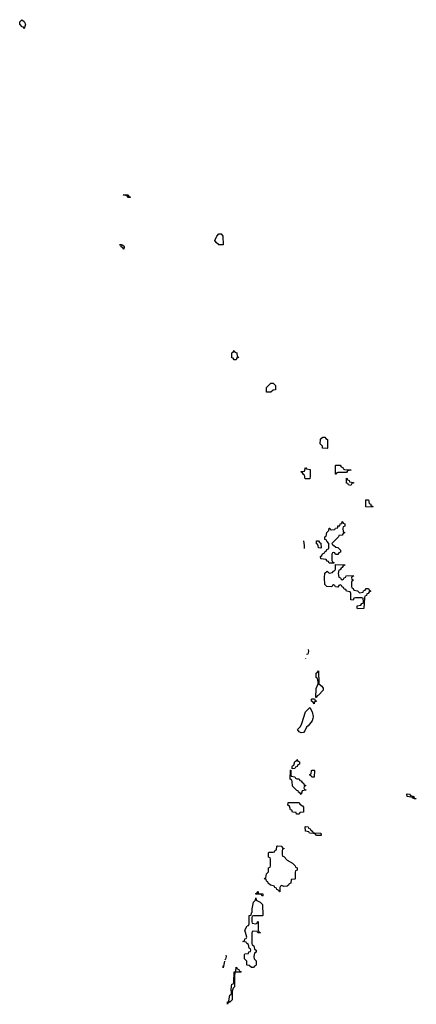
# Model space of a CAD drawing. Header units: inches. Extents: x 2710028 to 2964570, y 496606 to 722708.
# Tile 47 of 228: x 2710028 to 2713694, y 701829 to 710931. Entities that reach past the tile are written whole.
import ezdxf

# ---------------------------------------------------------------- set-up
doc = ezdxf.new("R2010")
doc.units = ezdxf.units.IN
doc.header["$MEASUREMENT"] = 0
doc.layers.add('C7710', color=7, linetype='Continuous')
doc.layers.add('C7711', color=7, linetype='Continuous')

msp = doc.modelspace()

# ---------------------------------------------------------------- linework, layer by layer
at = {"layer": 'C7710', "color": 6}
for points in [[(2711030, 709286), (2711022, 709302), (2710986, 709310), (2710990, 709314), (2711030, 709312), (2711038, 709298), (2711050, 709294), (2711050, 709286)], [(2711910, 708849.2), (2711869.7, 708849.7), (2711845.2, 708870), (2711833.2, 708890), (2711849.1, 708930.9), (2711870, 708951.3), (2711890, 708952), (2711906.8, 708930)], [(2710990, 708809.2), (2710982, 708822), (2710966.6, 708830), (2710968.4, 708848.4), (2710949, 708851), (2710974, 708850), (2710990, 708842), (2710994.8, 708830)], [(2712010, 707788), (2712002, 707802), (2711990, 707806), (2711988.9, 707851.1), (2712002, 707858), (2712010, 707874), (2712018, 707858), (2712034, 707850), (2712038, 707818), (2712051.3, 707811.3), (2712046, 707806), (2712034, 707806), (2712030, 707788)], [(2712310, 707488), (2712308.7, 707530), (2712348, 707572), (2712370, 707571.3), (2712391, 707550), (2712392, 707510), (2712370, 707506), (2712350, 707488)], [(2712870, 706966), (2712826, 706970), (2712826, 706990), (2712806, 707010), (2712808.4, 707051.6), (2712816.4, 707063.6), (2712828.7, 707071.3), (2712850, 707071), (2712858, 707058), (2712872, 707050), (2712874, 706970)], [(2712667.3, 706687.3), (2712662, 706722), (2712650, 706726), (2712642, 706742), (2712626, 706750), (2712630, 706754), (2712662, 706758), (2712670, 706792), (2712678, 706778), (2712711.6, 706771.6), (2712714, 706710), (2712710, 706688)], [(2712950, 706729), (2712946, 706730), (2712946, 706810), (2712950, 706814), (2712990, 706814), (2712998, 706798), (2713014, 706790), (2713018, 706778), (2713030, 706774), (2713092, 706770), (2713090, 706766), (2713058, 706762), (2713050, 706746), (2712970, 706746), (2712958, 706742)], [(2713090, 706626), (2713066, 706630), (2713062, 706642), (2713050, 706646), (2713047.3, 706692.7), (2713054, 706690), (2713058, 706678), (2713074, 706670), (2713078, 706658), (2713112.7, 706652.7), (2713112.7, 706647.3), (2713098, 706642)], [(2713290, 706426), (2713228.9, 706428.9), (2713227.3, 706492.7), (2713251.1, 706491.1), (2713258, 706458), (2713270, 706454), (2713278, 706438), (2713292.7, 706432.7)], [(2712970, 705986), (2712947.3, 705987.3), (2712942, 706002), (2712930, 706006), (2712918, 706002), (2712914, 705990), (2712912.7, 705932.7), (2712918, 705918), (2712934, 705910), (2712930, 705906), (2712887.3, 705907.3), (2712882, 705922), (2712870, 705926), (2712862, 705942), (2712810, 705948), (2712808, 705970), (2712822, 705978), (2712827.3, 705992.7), (2712842, 705998), (2712847.3, 706012.7), (2712862, 706018), (2712867.3, 706032.7), (2712882, 706038), (2712886, 706050), (2712886, 706090), (2712866, 706110), (2712862, 706122), (2712850, 706126), (2712848, 706150), (2712862, 706158), (2712868.4, 706191.6), (2712886, 706210), (2712888, 706230), (2712894, 706230), (2712898, 706218), (2712910, 706214), (2712942, 706218), (2712946, 706230), (2712967.3, 706232.7), (2712970, 706251.3), (2712987.3, 706252.7), (2712988.7, 706270), (2713006, 706274), (2713010, 706291), (2713018, 706278), (2713032, 706270), (2713032, 706250), (2713018, 706242), (2713014, 706230), (2713018, 706198), (2713032, 706190), (2713018, 706182), (2713010, 706166), (2712978, 706162), (2712974, 706150), (2712914, 706090), (2712918, 706078), (2712930, 706074), (2712950, 706054), (2712970, 706052), (2712992.7, 706027.3), (2712992.7, 706007.3), (2712978, 706002)], [(2712810, 706046), (2712788.7, 706050), (2712788, 706068), (2712782, 706082), (2712770, 706086), (2712770, 706114), (2712790, 706114), (2712798, 706098), (2712811.6, 706091.6), (2712814, 706050)], [(2713010, 705754), (2713022, 705758), (2713027.3, 705772.7), (2713042, 705778), (2713046, 705790), (2713110, 705794), (2713112.7, 705787.3), (2713098, 705782), (2713094, 705770), (2713098, 705758), (2713114, 705750), (2713098, 705742), (2713094, 705730), (2713094, 705690), (2713098, 705678), (2713110, 705674), (2713118, 705658), (2713151.6, 705651.6), (2713170, 705634), (2713202, 705638), (2713207.3, 705652.7), (2713222, 705658), (2713230, 705674), (2713252.7, 705672.7), (2713258, 705658), (2713272, 705652), (2713270, 705646), (2713258, 705642), (2713250, 705626), (2713238, 705622), (2713232.7, 705607.3), (2713218, 705602), (2713214, 705590), (2713210, 705488), (2713150, 705486), (2713148, 705490), (2713148.7, 705511.3), (2713182, 705518), (2713190, 705534), (2713202, 705538), (2713206, 705550), (2713202, 705582), (2713190, 705586), (2713132.7, 705587.3), (2713118, 705582), (2713110, 705566), (2713087.3, 705567.3), (2713087.3, 705627.3), (2713082, 705642), (2713047.3, 705647.3), (2713042, 705662), (2713027.3, 705667.3), (2713022, 705682), (2713007.3, 705687.3), (2713002, 705702), (2712990, 705706), (2712978, 705702), (2712970, 705686), (2712947.3, 705687.3), (2712942, 705702), (2712930, 705706), (2712918, 705702), (2712912, 705688), (2712868, 705690), (2712848, 705710), (2712846, 705770), (2712850, 705814), (2712870, 705834), (2712890, 705814), (2712918, 705822), (2712930, 705834), (2712942, 705838), (2712947.3, 705852.7), (2712946, 705894), (2713032.7, 705892.7), (2713030, 705886), (2713018, 705882), (2713010, 705866), (2712998, 705862), (2712990, 705846), (2712978, 705842), (2712972, 705810), (2712978, 705778), (2712992.7, 705772.7), (2712998, 705758)], [(2712766, 704666), (2712769, 704749), (2712788, 704790), (2712788, 704810), (2712782, 704842), (2712770, 704846), (2712769.1, 704849.1), (2712769.1, 704889.1), (2712770, 704894), (2712782, 704898), (2712790, 704912), (2712792.7, 704792.7), (2712822, 704770), (2712834, 704750), (2712832.7, 704732.7), (2712790, 704686), (2712778, 704682), (2712770, 704666)], [(2712750, 704608), (2712742, 704622), (2712726, 704630), (2712726, 704650), (2712730, 704654), (2712754, 704654), (2712758, 704638), (2712772, 704630), (2712754, 704626)], [(2712630, 704339), (2712610, 704349.2), (2712595.3, 704370), (2712622.5, 704397.5), (2712636.5, 704423.5), (2712670, 704532), (2712710, 704574), (2712730, 704534), (2712740.7, 704490), (2712738.8, 704470), (2712730.4, 704449.6), (2712695.9, 704404.1), (2712678, 704390), (2712663.5, 704356.5), (2712650, 704342)], [(2712546, 704006), (2712547.3, 704027.3), (2712550, 704034), (2712562, 704038), (2712570, 704074), (2712582, 704078), (2712590, 704092), (2712598, 704078), (2712614, 704070), (2712614, 704050), (2712598, 704042), (2712592.7, 704027.3), (2712578, 704022), (2712570, 704008)], [(2712590, 703914), (2712610, 703914), (2712618, 703898), (2712630, 703894), (2712638, 703878), (2712650, 703874), (2712658, 703858), (2712674, 703850), (2712658, 703842), (2712654, 703830), (2712658, 703818), (2712672.7, 703812.7), (2712672.7, 703807.3), (2712638, 703802), (2712630, 703768), (2712622, 703782), (2712606, 703790), (2712602, 703802), (2712590, 703806), (2712550, 703846), (2712547.3, 703887.3), (2712542, 703902), (2712528.7, 703910), (2712530, 703994), (2712534, 703994), (2712534, 703950), (2712538, 703938), (2712570, 703932), (2712578, 703918)], [(2712750, 703928), (2712728.4, 703928.4), (2712722, 703942), (2712708.4, 703948.4), (2712710, 703954), (2712722, 703958), (2712726, 703990), (2712730, 703994), (2712750, 703994), (2712754, 703990)], [(2713690, 703729.2), (2713668, 703730), (2713662, 703742), (2713610, 703749.7), (2713607, 703770), (2713610, 703774), (2713631.3, 703770), (2713639.6, 703759.6), (2713671.3, 703750), (2713672.7, 703732.7), (2713694, 703730)], [(2712610, 703586), (2712587.3, 703587.3), (2712582, 703602), (2712550, 703606), (2712542, 703622), (2712530, 703626), (2712522, 703662), (2712508, 703670), (2712510, 703694), (2712610, 703694), (2712618, 703678), (2712643.6, 703663.6), (2712651.3, 703650), (2712652, 703610), (2712650, 703606), (2712618, 703602)], [(2712770, 703388), (2712762, 703402), (2712748, 703408), (2712706, 703410), (2712702, 703422), (2712670, 703428), (2712666, 703470), (2712670, 703474), (2712694, 703470), (2712698, 703458), (2712714, 703450), (2712718, 703438), (2712734, 703430), (2712738, 703418), (2712752.7, 703412.7), (2712810, 703411.3), (2712814, 703390), (2712810, 703388)], [(2712470, 702918), (2712450, 702926), (2712438, 702922), (2712434, 702910), (2712434, 702870), (2712430, 702868), (2712422, 702882), (2712406, 702890), (2712402, 702902), (2712386, 702910), (2712382, 702922), (2712346, 702930), (2712326, 702950), (2712322, 702962), (2712310, 702966), (2712306, 702986), (2712288, 702990), (2712302, 702998), (2712310, 703034), (2712327.3, 703052.7), (2712328.4, 703091.6), (2712342, 703098), (2712346, 703110), (2712346, 703170), (2712342, 703182), (2712328.4, 703188.4), (2712328, 703230), (2712330, 703234), (2712370, 703234), (2712382, 703238), (2712390, 703254), (2712402, 703258), (2712406, 703290), (2712410, 703294), (2712450, 703291.3), (2712454, 703274), (2712471, 703271), (2712470, 703266), (2712458, 703262), (2712452.7, 703247.3), (2712452.7, 703212.7), (2712458, 703198), (2712470, 703194), (2712501, 703161), (2712550, 703132), (2712574, 703110), (2712578, 703098), (2712592, 703090), (2712591.6, 703068.4), (2712578, 703062), (2712574, 703050), (2712574, 702990), (2712570, 702986), (2712538, 702982), (2712534, 702950), (2712518, 702942), (2712514, 702930), (2712499.6, 702920.4)], [(2712270, 702828), (2712262, 702842), (2712250, 702846), (2712210, 702846), (2712210, 702854), (2712222, 702858), (2712230, 702874), (2712234, 702854), (2712274, 702850), (2712274, 702830)], [(2712210, 702574), (2712222, 702578), (2712226, 702590), (2712232.7, 702592.7), (2712232.7, 702512.7), (2712238, 702498), (2712254, 702490), (2712228.9, 702488.9), (2712222, 702502), (2712190, 702506), (2712178, 702502), (2712172.7, 702487.3), (2712174, 702390), (2712178, 702378), (2712192, 702370), (2712198, 702338), (2712214, 702330), (2712214, 702310), (2712198, 702302), (2712192, 702270), (2712194, 702250), (2712214, 702230), (2712212.7, 702192.7), (2712210, 702186), (2712198, 702182), (2712190, 702168), (2712170, 702168), (2712150, 702186), (2712128, 702190), (2712127.3, 702227.3), (2712106, 702250), (2712106, 702290), (2712110, 702294), (2712142, 702298), (2712147.3, 702312.7), (2712162, 702318), (2712166, 702330), (2712162, 702342), (2712148, 702348), (2712142, 702382), (2712126, 702390), (2712122, 702402), (2712089.4, 702410), (2712106, 702414), (2712110, 702434), (2712122, 702438), (2712126, 702450), (2712110, 702514), (2712130, 702554), (2712142, 702558), (2712148.4, 702571.6), (2712149.6, 702650), (2712168.4, 702651.6), (2712170, 702674), (2712178, 702682), (2712175.3, 702710), (2712190, 702772), (2712208.7, 702791.3), (2712210, 702814), (2712214, 702790), (2712250, 702774), (2712272, 702750), (2712274, 702650), (2712270, 702646), (2712190, 702646), (2712178, 702642), (2712174, 702630), (2712174, 702590), (2712178, 702578)], [(2711950, 701828.7), (2711950, 701851.3), (2711966, 701854), (2711962, 701862), (2711970, 701914), (2711982, 701918), (2711987.3, 701932.7), (2711984, 701970), (2711990, 702014), (2712002, 702018), (2712006, 702030), (2712009.5, 702130), (2712027.3, 702132.7), (2712030, 702172), (2712038, 702158), (2712054, 702150), (2712058, 702138), (2712074, 702130), (2712070, 702126), (2712030, 702126), (2712018, 702122), (2712012.7, 702087.3), (2712012, 701990), (2712002, 701978), (2711991.3, 701950), (2711990.8, 701870), (2711970, 701848), (2711954, 701846)]]:
    msp.add_lwpolyline(points, close=True, dxfattribs=at)
for points in [[(2712650.3, 706112.5), (2712658, 706070), (2712656.9, 706043.1), (2712656, 706041.3)], [(2712694.1, 705109.1), (2712696, 705090), (2712690, 705066), (2712680.5, 705062.8)], [(2712670.8, 705029.7), (2712670, 705026)], [(2712670, 705026), (2712670, 705026.9)], [(2711934.5, 702282.7), (2711938, 702270), (2711930, 702246), (2711923.2, 702239.2)], [(2711910, 702166), (2711908.6, 702183.3)], [(2711920.5, 702228.9), (2711910, 702166)]]:
    msp.add_lwpolyline(points, dxfattribs=at)
at = {"layer": 'C7711', "color": 6}
msp.add_lwpolyline([(2710070, 710846), (2710062, 710862), (2710050, 710866), (2710028, 710890), (2710028.4, 710911.6), (2710048.7, 710931.3), (2710070, 710914), (2710082, 710890)], close=True, dxfattribs=at)

doc.saveas('drawing.dxf')
